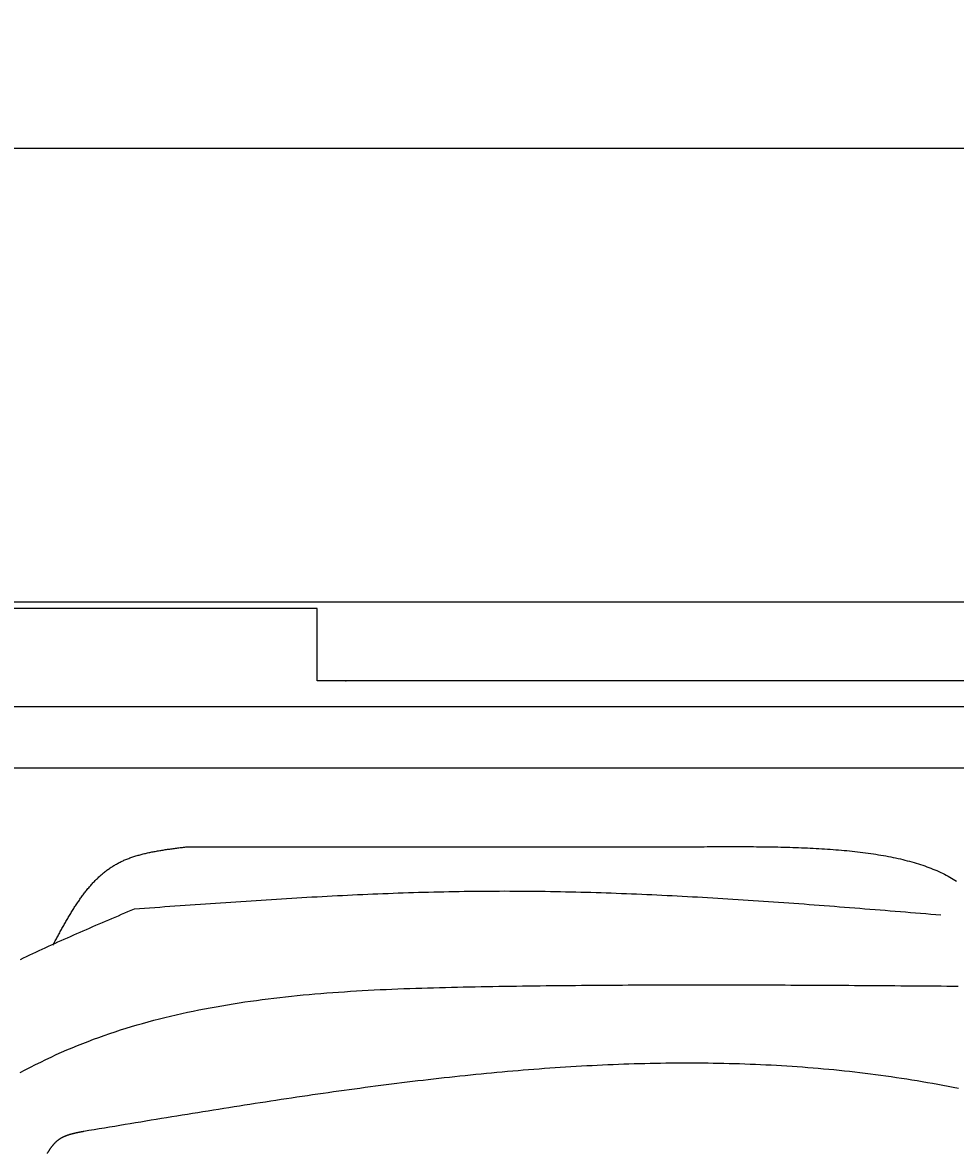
# Model space of a CAD drawing. Extents: x 715 to 7297, y 217 to 5760.
# Tile 25 of 89: x 1567 to 2409, y 4739 to 5760. Entities that reach past the tile are written whole.
import ezdxf

# ---------------------------------------------------------------- set-up
doc = ezdxf.new("R2010")
doc.units = 0
doc.layers.get('0').update_dxf_attribs({"linetype": 'CONTINUOUS'})
doc.layers.get('DEFPOINTS').update_dxf_attribs({"linetype": 'CONTINUOUS'})
doc.layers.add('4', color=3, linetype='CONTINUOUS')
doc.layers.add('CAR', color=1, linetype='CONTINUOUS')
doc.styles.get("Standard").update_dxf_attribs({"font": 'ISOCP.SHX'})
doc.dimstyles.get("Standard").update_dxf_attribs({"dimtxt": 2.5, "dimasz": 2.5, "dimexe": 1.25, "dimexo": 0.625, "dimtad": 1, "dimcen": 2.5, "dimazin": 3, "dimtfac": 1, "dimtmove": 0, "dimatfit": 3})

# ---------------------------------------------------------------- blocks, each defined once
blk = doc.blocks.new('*U15')
at = {"layer": '4', "color": 2}
blk.add_text('520', height=70, dxfattribs=at).set_placement((3599.2, 5688.9))
blk = doc.blocks.new('PUNKT')
at = {"layer": '4', "color": 0, "linetype": 'BYBLOCK'}
blk.add_line((-0.5, 0), (-1, 0), dxfattribs=at)
at = {"layer": '4', "color": 0, "linetype": 'BYBLOCK', "const_width": 0.5}
blk.add_lwpolyline([(-0.25, 0, 1), (0.25, 0, 1)], format="xyb", close=True, dxfattribs=at)
blk = doc.blocks.new('*D5')
at = {"layer": '4'}
for p, q in [((1072.8, 5207.3), (1072.8, 5686.9)), ((6272.8, 5207.3), (6272.8, 5686.9)), ((1112.8, 5646.9), (6232.8, 5646.9))]:
    blk.add_line(p, q, dxfattribs=at)
at = {"layer": 'DEFPOINTS', "color": 0}
for p in [(6272.8, 5646.9), (1072.8, 5187.3), (6272.8, 5187.3)]:
    blk.add_point(p, dxfattribs=at)
blk.add_blockref('*U15', (0, 0))
at = {"layer": '4', "xscale": 40, "yscale": 40, "zscale": 40, "rotation": 180}
blk.add_blockref('PUNKT', (1072.8, 5646.9), dxfattribs=at)
at = {"layer": '4', "xscale": 40, "yscale": 40, "zscale": 40}
blk.add_blockref('PUNKT', (6272.8, 5646.9), dxfattribs=at)

msp = doc.modelspace()

# ---------------------------------------------------------------- linework, layer by layer
for p, q in [((1372.775, 5237.271), (4772.775, 5237.271)), ((1832.775, 5231.271), (1372.775, 5231.271)), ((1832.775, 5165.771), (1832.775, 5231.271)), ((1832.775, 5203.271), (1832.775, 5213.271)), ((1832.775, 5165.771), (1832.775, 5203.271)), ((4122.776, 5165.771), (1832.775, 5165.771)), ((1858.411, 5165.771), (1859.074, 5165.771)), ((4551.187, 5142.271), (1454.174, 5142.271)), ((1171.717, 5087.271), (6020.522, 5087.271))]:
    msp.add_line(p, q)
at = {"layer": 'CAR'}
for points in [[(1594.29, 4927.18, 0), (1594.79, 4928.13, 0), (1595.3, 4929.07, 0), (1595.8, 4930.01, 0), (1596.31, 4930.95, 0), (1596.81, 4931.89, 0), (1597.32, 4932.83, 0), (1597.82, 4933.77, 0), (1598.33, 4934.7, 0), (1598.84, 4935.64, 0), (1599.35, 4936.58, 0), (1599.85, 4937.51, 0), (1600.36, 4938.45, 0), (1600.87, 4939.38, 0), (1601.39, 4940.31, 0), (1601.9, 4941.24, 0), (1602.41, 4942.17, 0), (1602.93, 4943.09, 0), (1603.44, 4944.02, 0), (1603.96, 4944.94, 0), (1604.48, 4945.86, 0), (1605, 4946.78, 0), (1605.52, 4947.69, 0), (1606.04, 4948.61, 0), (1606.57, 4949.52, 0), (1607.09, 4950.43, 0), (1607.62, 4951.33, 0), (1608.15, 4952.23, 0), (1608.68, 4953.13, 0), (1609.21, 4954.03, 0), (1609.75, 4954.92, 0), (1610.29, 4955.81, 0), (1610.83, 4956.7, 0), (1611.37, 4957.58, 0), (1611.92, 4958.46, 0), (1612.46, 4959.34, 0), (1613.01, 4960.21, 0), (1613.57, 4961.08, 0), (1614.12, 4961.94, 0), (1614.68, 4962.8, 0), (1615.24, 4963.66, 0), (1615.8, 4964.51, 0), (1616.37, 4965.35, 0), (1616.94, 4966.2, 0), (1617.51, 4967.03, 0), (1618.09, 4967.87, 0), (1618.67, 4968.69, 0), (1619.25, 4969.51, 0), (1619.83, 4970.33, 0), (1620.42, 4971.14, 0), (1621.02, 4971.95, 0), (1621.61, 4972.75, 0), (1622.21, 4973.55, 0), (1622.82, 4974.34, 0), (1623.42, 4975.12, 0), (1624.03, 4975.9, 0), (1624.65, 4976.67, 0), (1625.27, 4977.44, 0), (1625.89, 4978.19, 0), (1626.52, 4978.95, 0), (1627.15, 4979.69, 0), (1627.79, 4980.43, 0), (1628.43, 4981.17, 0), (1629.07, 4981.89, 0), (1629.72, 4982.61, 0), (1630.37, 4983.33, 0), (1631.03, 4984.03, 0), (1631.7, 4984.73, 0), (1632.36, 4985.42, 0), (1633.04, 4986.1, 0), (1633.71, 4986.78, 0), (1634.4, 4987.45, 0), (1635.09, 4988.11, 0), (1635.78, 4988.76, 0), (1636.48, 4989.4, 0), (1637.18, 4990.04, 0), (1637.89, 4990.67, 0), (1638.6, 4991.29, 0), (1639.32, 4991.9, 0), (1640.05, 4992.5, 0), (1640.78, 4993.09, 0), (1641.52, 4993.68, 0), (1642.26, 4994.25, 0), (1643.01, 4994.82, 0), (1643.76, 4995.38, 0), (1644.52, 4995.93, 0), (1645.29, 4996.47, 0), (1646.06, 4997, 0), (1646.84, 4997.52, 0), (1647.63, 4998.03, 0), (1648.42, 4998.53, 0), (1649.22, 4999.02, 0), (1650.02, 4999.5, 0), (1650.83, 4999.97, 0), (1651.65, 5000.43, 0), (1652.48, 5000.88, 0), (1653.31, 5001.32, 0), (1654.15, 5001.75, 0), (1654.99, 5002.18, 0), (1655.84, 5002.59, 0), (1656.69, 5002.99, 0), (1657.56, 5003.38, 0), (1658.42, 5003.77, 0), (1659.3, 5004.14, 0), (1660.18, 5004.51, 0), (1661.06, 5004.87, 0), (1661.95, 5005.22, 0), (1662.85, 5005.56, 0), (1663.75, 5005.89, 0), (1664.65, 5006.22, 0), (1665.56, 5006.54, 0), (1666.48, 5006.85, 0), (1667.4, 5007.15, 0), (1668.33, 5007.45, 0), (1669.26, 5007.74, 0), (1670.19, 5008.02, 0), (1671.13, 5008.29, 0), (1672.07, 5008.56, 0), (1673.02, 5008.82, 0), (1673.97, 5009.08, 0), (1674.93, 5009.33, 0), (1675.89, 5009.57, 0), (1676.85, 5009.81, 0), (1677.82, 5010.04, 0), (1678.79, 5010.26, 0), (1679.77, 5010.48, 0), (1680.74, 5010.7, 0), (1681.73, 5010.91, 0), (1682.71, 5011.12, 0), (1683.7, 5011.32, 0), (1684.69, 5011.51, 0), (1685.68, 5011.7, 0), (1686.68, 5011.89, 0), (1687.68, 5012.07, 0), (1688.68, 5012.25, 0), (1689.68, 5012.43, 0), (1690.69, 5012.6, 0), (1691.7, 5012.76, 0), (1692.71, 5012.93, 0), (1693.72, 5013.09, 0), (1694.74, 5013.25, 0), (1695.76, 5013.4, 0), (1696.78, 5013.55, 0), (1697.8, 5013.7, 0), (1698.82, 5013.85, 0), (1699.84, 5013.99, 0), (1700.87, 5014.14, 0), (1701.9, 5014.28, 0), (1702.92, 5014.41, 0), (1703.95, 5014.55, 0), (1704.98, 5014.69, 0), (1706.02, 5014.82, 0), (1707.05, 5014.95, 0), (1708.08, 5015.08, 0), (1709.11, 5015.21, 0), (1710.15, 5015.34, 0), (1711.18, 5015.47, 0), (1712.22, 5015.6, 0), (1713.25, 5015.73, 0), (1714.28, 5015.86, 0)], [(1714.28, 5015.86, 0), (1717.9, 5015.86, 0), (1721.53, 5015.86, 0), (1725.15, 5015.86, 0), (1728.77, 5015.87, 0), (1732.39, 5015.87, 0), (1736.01, 5015.87, 0), (1739.63, 5015.87, 0), (1743.25, 5015.87, 0), (1746.87, 5015.87, 0), (1750.49, 5015.87, 0), (1754.11, 5015.88, 0), (1757.73, 5015.88, 0), (1761.35, 5015.88, 0), (1764.97, 5015.88, 0), (1768.59, 5015.88, 0), (1772.21, 5015.88, 0), (1775.83, 5015.88, 0), (1779.45, 5015.89, 0), (1783.07, 5015.89, 0), (1786.7, 5015.89, 0), (1790.32, 5015.89, 0), (1793.94, 5015.89, 0), (1797.56, 5015.89, 0), (1801.18, 5015.89, 0), (1804.8, 5015.9, 0), (1808.42, 5015.9, 0), (1812.04, 5015.9, 0), (1815.66, 5015.9, 0), (1819.28, 5015.9, 0), (1822.9, 5015.9, 0), (1826.52, 5015.91, 0), (1830.14, 5015.91, 0), (1833.76, 5015.91, 0), (1837.38, 5015.91, 0), (1841, 5015.91, 0), (1844.62, 5015.91, 0), (1848.24, 5015.91, 0), (1851.86, 5015.92, 0), (1855.49, 5015.92, 0), (1859.11, 5015.92, 0), (1862.73, 5015.92, 0), (1866.35, 5015.92, 0), (1869.97, 5015.92, 0), (1873.59, 5015.92, 0), (1877.21, 5015.93, 0), (1880.83, 5015.93, 0), (1884.45, 5015.93, 0), (1888.07, 5015.93, 0), (1891.69, 5015.93, 0), (1895.31, 5015.93, 0), (1898.93, 5015.93, 0), (1902.55, 5015.94, 0), (1906.17, 5015.94, 0), (1909.79, 5015.94, 0), (1913.41, 5015.94, 0), (1917.03, 5015.94, 0), (1920.65, 5015.94, 0), (1924.28, 5015.95, 0), (1927.9, 5015.95, 0), (1931.52, 5015.95, 0), (1935.14, 5015.95, 0), (1938.76, 5015.95, 0), (1942.38, 5015.95, 0), (1946, 5015.95, 0), (1949.62, 5015.96, 0), (1953.24, 5015.96, 0), (1956.86, 5015.96, 0), (1960.48, 5015.96, 0), (1964.1, 5015.96, 0), (1967.72, 5015.96, 0), (1971.34, 5015.96, 0), (1974.96, 5015.97, 0), (1978.58, 5015.97, 0), (1982.2, 5015.97, 0), (1985.82, 5015.97, 0), (1989.45, 5015.97, 0), (1993.07, 5015.97, 0), (1996.69, 5015.98, 0), (2000.31, 5015.98, 0), (2003.93, 5015.98, 0), (2007.55, 5015.98, 0), (2011.17, 5015.98, 0), (2014.79, 5015.98, 0), (2018.41, 5015.98, 0), (2022.03, 5015.99, 0), (2025.65, 5015.99, 0), (2029.27, 5015.99, 0), (2032.89, 5015.99, 0), (2036.51, 5015.99, 0), (2040.13, 5015.99, 0), (2043.75, 5015.99, 0), (2047.37, 5016, 0), (2050.99, 5016, 0), (2054.61, 5016, 0), (2058.24, 5016, 0), (2061.86, 5016, 0), (2065.48, 5016, 0), (2069.1, 5016, 0), (2072.72, 5016.01, 0), (2076.34, 5016.01, 0), (2079.96, 5016.01, 0), (2083.58, 5016.01, 0), (2087.2, 5016.01, 0), (2090.82, 5016.01, 0), (2094.44, 5016.02, 0), (2098.06, 5016.02, 0), (2101.68, 5016.02, 0), (2105.3, 5016.02, 0), (2108.92, 5016.02, 0), (2112.54, 5016.02, 0), (2116.16, 5016.02, 0), (2119.78, 5016.03, 0), (2123.4, 5016.03, 0), (2127.03, 5016.03, 0), (2130.65, 5016.03, 0), (2134.27, 5016.03, 0), (2137.89, 5016.03, 0), (2141.51, 5016.03, 0), (2145.13, 5016.04, 0), (2148.75, 5016.04, 0), (2152.37, 5016.04, 0), (2155.99, 5016.04, 0), (2159.61, 5016.04, 0), (2163.23, 5016.04, 0), (2166.85, 5016.04, 0), (2170.47, 5016.05, 0), (2174.09, 5016.05, 0)], [(2174.09, 5016.05, 0), (2176.9, 5016.06, 0), (2179.71, 5016.08, 0), (2182.51, 5016.09, 0), (2185.32, 5016.11, 0), (2188.13, 5016.12, 0), (2190.93, 5016.13, 0), (2193.73, 5016.14, 0), (2196.53, 5016.15, 0), (2199.33, 5016.16, 0), (2202.13, 5016.17, 0), (2204.92, 5016.17, 0), (2207.71, 5016.17, 0), (2210.5, 5016.17, 0), (2213.28, 5016.17, 0), (2216.06, 5016.16, 0), (2218.84, 5016.16, 0), (2221.61, 5016.14, 0), (2224.38, 5016.13, 0), (2227.14, 5016.11, 0), (2229.9, 5016.09, 0), (2232.65, 5016.06, 0), (2235.39, 5016.03, 0), (2238.13, 5016, 0), (2240.87, 5015.96, 0), (2243.6, 5015.92, 0), (2246.32, 5015.87, 0), (2249.03, 5015.81, 0), (2251.74, 5015.75, 0), (2254.44, 5015.69, 0), (2257.13, 5015.62, 0), (2259.82, 5015.54, 0), (2262.49, 5015.46, 0), (2265.16, 5015.37, 0), (2267.82, 5015.28, 0), (2270.47, 5015.18, 0), (2273.11, 5015.07, 0), (2275.74, 5014.96, 0), (2278.36, 5014.83, 0), (2280.97, 5014.7, 0), (2283.57, 5014.57, 0), (2286.16, 5014.42, 0), (2288.74, 5014.27, 0), (2291.31, 5014.11, 0), (2293.86, 5013.94, 0), (2296.41, 5013.76, 0), (2298.94, 5013.57, 0), (2301.46, 5013.38, 0), (2303.97, 5013.17, 0), (2306.46, 5012.96, 0), (2308.95, 5012.73, 0), (2311.41, 5012.5, 0), (2313.87, 5012.25, 0), (2316.31, 5012, 0), (2318.74, 5011.74, 0), (2321.15, 5011.46, 0), (2323.55, 5011.17, 0), (2325.93, 5010.88, 0), (2328.3, 5010.57, 0), (2330.65, 5010.25, 0), (2332.99, 5009.92, 0), (2335.31, 5009.58, 0), (2337.62, 5009.22, 0), (2339.9, 5008.86, 0), (2342.18, 5008.48, 0), (2344.43, 5008.09, 0), (2346.67, 5007.68, 0), (2348.89, 5007.27, 0), (2351.09, 5006.84, 0), (2353.27, 5006.39, 0), (2355.44, 5005.94, 0), (2357.59, 5005.47, 0), (2359.71, 5004.98, 0), (2361.82, 5004.49, 0), (2363.91, 5003.97, 0), (2365.98, 5003.45, 0), (2368.03, 5002.9, 0), (2370.06, 5002.35, 0), (2372.07, 5001.78, 0), (2374.06, 5001.19, 0), (2376.03, 5000.59, 0), (2377.97, 4999.97, 0), (2379.9, 4999.34, 0), (2381.8, 4998.69, 0), (2383.68, 4998.02, 0), (2385.54, 4997.34, 0), (2387.37, 4996.64, 0), (2389.19, 4995.93, 0), (2390.98, 4995.19, 0), (2392.74, 4994.44, 0), (2394.49, 4993.68, 0), (2396.2, 4992.89, 0), (2397.9, 4992.09, 0), (2399.57, 4991.27, 0), (2401.21, 4990.43, 0), (2402.83, 4989.57, 0), (2404.43, 4988.7, 0), (2406, 4987.8, 0), (2407.54, 4986.89, 0), (2409.06, 4985.96, 0), (2410.55, 4985.01, 0)], [(1667.83, 4959.95, 0), (1672.41, 4960.29, 0), (1677, 4960.62, 0), (1681.58, 4960.95, 0), (1686.16, 4961.28, 0), (1690.74, 4961.61, 0), (1695.33, 4961.94, 0), (1699.91, 4962.27, 0), (1704.49, 4962.6, 0), (1709.07, 4962.93, 0), (1713.66, 4963.25, 0), (1718.24, 4963.58, 0), (1722.82, 4963.9, 0), (1727.41, 4964.23, 0), (1731.99, 4964.55, 0), (1736.57, 4964.86, 0), (1741.15, 4965.18, 0), (1745.74, 4965.5, 0), (1750.32, 4965.81, 0), (1754.9, 4966.12, 0), (1759.48, 4966.43, 0), (1764.07, 4966.73, 0), (1768.65, 4967.04, 0), (1773.23, 4967.34, 0), (1777.82, 4967.64, 0), (1782.4, 4967.93, 0), (1786.98, 4968.22, 0), (1791.56, 4968.51, 0), (1796.15, 4968.79, 0), (1800.73, 4969.08, 0), (1805.31, 4969.35, 0), (1809.89, 4969.63, 0), (1814.48, 4969.9, 0), (1819.06, 4970.16, 0), (1823.64, 4970.42, 0), (1828.22, 4970.68, 0), (1832.81, 4970.94, 0), (1837.39, 4971.18, 0), (1841.97, 4971.43, 0), (1846.56, 4971.67, 0), (1851.14, 4971.9, 0), (1855.72, 4972.13, 0), (1860.3, 4972.35, 0), (1864.89, 4972.57, 0), (1869.47, 4972.79, 0), (1874.05, 4973, 0), (1878.63, 4973.2, 0), (1883.22, 4973.39, 0), (1887.8, 4973.59, 0), (1892.38, 4973.77, 0), (1896.96, 4973.95, 0), (1901.55, 4974.12, 0), (1906.13, 4974.29, 0), (1910.71, 4974.45, 0), (1915.29, 4974.6, 0), (1919.88, 4974.75, 0), (1924.46, 4974.88, 0), (1929.04, 4975.02, 0), (1933.62, 4975.14, 0), (1938.21, 4975.26, 0), (1942.79, 4975.37, 0), (1947.37, 4975.47, 0), (1951.95, 4975.57, 0), (1956.53, 4975.66, 0), (1961.12, 4975.73, 0), (1965.7, 4975.81, 0), (1970.28, 4975.87, 0), (1974.86, 4975.92, 0), (1979.45, 4975.97, 0), (1984.03, 4976.01, 0), (1988.61, 4976.04, 0), (1993.19, 4976.06, 0), (1997.77, 4976.07, 0), (2002.36, 4976.08, 0), (2006.94, 4976.07, 0), (2011.52, 4976.06, 0), (2016.1, 4976.03, 0), (2020.68, 4976, 0), (2025.27, 4975.96, 0), (2029.85, 4975.92, 0), (2034.43, 4975.86, 0), (2039.01, 4975.8, 0), (2043.6, 4975.72, 0), (2048.18, 4975.65, 0), (2052.76, 4975.56, 0), (2057.34, 4975.46, 0), (2061.92, 4975.36, 0), (2066.5, 4975.25, 0), (2071.09, 4975.14, 0), (2075.67, 4975.01, 0), (2080.25, 4974.88, 0), (2084.83, 4974.74, 0), (2089.41, 4974.6, 0), (2094, 4974.45, 0), (2098.58, 4974.29, 0), (2103.16, 4974.12, 0), (2107.74, 4973.95, 0), (2112.32, 4973.78, 0), (2116.91, 4973.59, 0), (2121.49, 4973.4, 0), (2126.07, 4973.21, 0), (2130.65, 4973, 0), (2135.23, 4972.8, 0), (2139.81, 4972.58, 0), (2144.4, 4972.36, 0), (2148.98, 4972.14, 0), (2153.56, 4971.91, 0), (2158.14, 4971.67, 0), (2162.72, 4971.43, 0), (2167.3, 4971.19, 0), (2171.89, 4970.93, 0), (2176.47, 4970.68, 0), (2181.05, 4970.42, 0), (2185.63, 4970.15, 0), (2190.21, 4969.88, 0), (2194.79, 4969.61, 0), (2199.38, 4969.33, 0), (2203.96, 4969.04, 0), (2208.54, 4968.76, 0), (2213.12, 4968.46, 0), (2217.7, 4968.17, 0), (2222.28, 4967.87, 0), (2226.86, 4967.56, 0), (2231.45, 4967.26, 0), (2236.03, 4966.95, 0), (2240.61, 4966.63, 0), (2245.19, 4966.31, 0), (2249.77, 4965.99, 0), (2254.35, 4965.67, 0), (2258.94, 4965.34, 0), (2263.52, 4965.01, 0), (2268.1, 4964.67, 0), (2272.68, 4964.34, 0), (2277.26, 4964, 0), (2281.84, 4963.65, 0), (2286.42, 4963.31, 0), (2291.01, 4962.96, 0), (2295.59, 4962.61, 0), (2300.17, 4962.26, 0), (2304.75, 4961.91, 0), (2309.33, 4961.55, 0), (2313.91, 4961.2, 0), (2318.49, 4960.84, 0), (2323.08, 4960.47, 0), (2327.66, 4960.11, 0), (2332.24, 4959.75, 0), (2336.82, 4959.38, 0), (2341.4, 4959.02, 0), (2345.98, 4958.65, 0), (2350.56, 4958.28, 0), (2355.15, 4957.91, 0), (2359.73, 4957.54, 0), (2364.31, 4957.16, 0), (2368.89, 4956.79, 0), (2373.47, 4956.42, 0), (2378.05, 4956.04, 0), (2382.63, 4955.67, 0), (2387.22, 4955.29, 0), (2391.8, 4954.92, 0), (2396.38, 4954.55, 0)], [(1564.84, 4914.34, 0), (1567.64, 4915.68, 0), (1570.44, 4917.01, 0), (1573.24, 4918.34, 0), (1576.05, 4919.66, 0), (1578.87, 4920.97, 0), (1581.69, 4922.28, 0), (1584.52, 4923.59, 0), (1587.35, 4924.89, 0), (1590.18, 4926.18, 0), (1593.02, 4927.47, 0), (1595.87, 4928.76, 0), (1598.71, 4930.04, 0), (1601.57, 4931.32, 0), (1604.42, 4932.59, 0), (1607.28, 4933.86, 0), (1610.14, 4935.13, 0), (1613.01, 4936.39, 0), (1615.87, 4937.65, 0), (1618.74, 4938.9, 0), (1621.62, 4940.16, 0), (1624.49, 4941.41, 0), (1627.37, 4942.66, 0), (1630.25, 4943.9, 0), (1633.14, 4945.15, 0), (1636.02, 4946.39, 0), (1638.91, 4947.63, 0), (1641.79, 4948.86, 0), (1644.68, 4950.1, 0), (1647.57, 4951.33, 0), (1650.47, 4952.57, 0), (1653.36, 4953.8, 0), (1656.25, 4955.03, 0), (1659.15, 4956.26, 0), (1662.04, 4957.49, 0), (1664.93, 4958.72, 0), (1667.83, 4959.95, 0)], [(1564.65, 4812.16, 0), (1569.26, 4814.6, 0), (1573.89, 4817, 0), (1578.53, 4819.36, 0), (1583.2, 4821.67, 0), (1587.88, 4823.94, 0), (1592.57, 4826.16, 0), (1597.29, 4828.33, 0), (1602.03, 4830.46, 0), (1606.78, 4832.53, 0), (1611.56, 4834.55, 0), (1616.35, 4836.52, 0), (1621.17, 4838.45, 0), (1626, 4840.32, 0), (1630.85, 4842.15, 0), (1635.72, 4843.93, 0), (1640.6, 4845.67, 0), (1645.51, 4847.36, 0), (1650.43, 4849, 0), (1655.37, 4850.6, 0), (1660.32, 4852.16, 0), (1665.29, 4853.67, 0), (1670.28, 4855.14, 0), (1675.28, 4856.57, 0), (1680.29, 4857.95, 0), (1685.32, 4859.3, 0), (1690.37, 4860.61, 0), (1695.43, 4861.87, 0), (1700.5, 4863.1, 0), (1705.59, 4864.29, 0), (1710.69, 4865.45, 0), (1715.81, 4866.56, 0), (1720.93, 4867.64, 0), (1726.07, 4868.69, 0), (1731.22, 4869.7, 0), (1736.38, 4870.67, 0), (1741.56, 4871.62, 0), (1746.74, 4872.52, 0), (1751.94, 4873.4, 0), (1757.14, 4874.25, 0), (1762.36, 4875.06, 0), (1767.58, 4875.85, 0), (1772.82, 4876.6, 0), (1778.06, 4877.33, 0), (1783.32, 4878.03, 0), (1788.58, 4878.7, 0), (1793.85, 4879.34, 0), (1799.13, 4879.95, 0), (1804.41, 4880.54, 0), (1809.7, 4881.11, 0), (1815, 4881.65, 0), (1820.31, 4882.17, 0), (1825.62, 4882.66, 0), (1830.94, 4883.13, 0), (1836.26, 4883.58, 0), (1841.59, 4884.01, 0), (1846.93, 4884.41, 0), (1852.27, 4884.8, 0), (1857.61, 4885.17, 0), (1862.96, 4885.52, 0), (1868.31, 4885.85, 0), (1873.66, 4886.16, 0), (1879.02, 4886.46, 0), (1884.38, 4886.74, 0), (1889.75, 4887, 0), (1895.11, 4887.25, 0), (1900.48, 4887.49, 0), (1905.85, 4887.71, 0), (1911.22, 4887.92, 0), (1916.59, 4888.12, 0), (1921.96, 4888.3, 0), (1927.33, 4888.47, 0), (1932.7, 4888.64, 0), (1938.08, 4888.79, 0), (1943.45, 4888.94, 0), (1948.82, 4889.07, 0), (1954.19, 4889.2, 0), (1959.55, 4889.32, 0), (1964.92, 4889.44, 0), (1970.28, 4889.54, 0), (1975.64, 4889.65, 0), (1981, 4889.75, 0), (1986.36, 4889.84, 0), (1991.71, 4889.93, 0), (1997.05, 4890.02, 0), (2002.4, 4890.1, 0), (2007.74, 4890.19, 0), (2013.08, 4890.26, 0), (2018.41, 4890.34, 0), (2023.74, 4890.41, 0), (2029.07, 4890.48, 0), (2034.39, 4890.55, 0), (2039.71, 4890.61, 0), (2045.03, 4890.67, 0), (2050.35, 4890.73, 0), (2055.66, 4890.79, 0), (2060.97, 4890.84, 0), (2066.27, 4890.89, 0), (2071.58, 4890.94, 0), (2076.88, 4890.98, 0), (2082.17, 4891.02, 0), (2087.47, 4891.06, 0), (2092.76, 4891.1, 0), (2098.05, 4891.13, 0), (2103.33, 4891.16, 0), (2108.62, 4891.19, 0), (2113.9, 4891.22, 0), (2119.18, 4891.25, 0), (2124.45, 4891.27, 0), (2129.73, 4891.29, 0), (2135, 4891.31, 0), (2140.27, 4891.32, 0), (2145.53, 4891.34, 0), (2150.8, 4891.35, 0), (2156.06, 4891.36, 0), (2161.32, 4891.37, 0), (2166.58, 4891.37, 0), (2171.84, 4891.38, 0), (2177.09, 4891.38, 0), (2182.34, 4891.38, 0), (2187.59, 4891.38, 0), (2192.84, 4891.38, 0), (2198.08, 4891.37, 0), (2203.33, 4891.36, 0), (2208.57, 4891.36, 0), (2213.81, 4891.35, 0), (2219.05, 4891.34, 0), (2224.29, 4891.32, 0), (2229.52, 4891.31, 0), (2234.76, 4891.29, 0), (2239.99, 4891.27, 0), (2245.22, 4891.26, 0), (2250.45, 4891.24, 0), (2255.68, 4891.22, 0), (2260.9, 4891.19, 0), (2266.13, 4891.17, 0), (2271.35, 4891.14, 0), (2276.58, 4891.12, 0), (2281.8, 4891.09, 0), (2287.02, 4891.06, 0), (2292.24, 4891.03, 0), (2297.46, 4891, 0), (2302.67, 4890.97, 0), (2307.89, 4890.94, 0), (2313.1, 4890.91, 0), (2318.32, 4890.87, 0), (2323.53, 4890.84, 0), (2328.75, 4890.8, 0), (2333.96, 4890.77, 0), (2339.17, 4890.73, 0), (2344.38, 4890.69, 0), (2349.59, 4890.66, 0), (2354.8, 4890.62, 0), (2360.01, 4890.58, 0), (2365.22, 4890.54, 0), (2370.42, 4890.5, 0), (2375.63, 4890.46, 0), (2380.84, 4890.42, 0), (2386.04, 4890.38, 0), (2391.25, 4890.34, 0), (2396.46, 4890.3, 0), (2401.66, 4890.25, 0), (2406.87, 4890.21, 0), (2412.07, 4890.17, 0)], [(2412.19, 4797.82, 0), (2407.53, 4798.72, 0), (2402.87, 4799.61, 0), (2398.2, 4800.48, 0), (2393.54, 4801.33, 0), (2388.87, 4802.17, 0), (2384.2, 4802.99, 0), (2379.52, 4803.79, 0), (2374.85, 4804.58, 0), (2370.17, 4805.35, 0), (2365.49, 4806.09, 0), (2360.81, 4806.82, 0), (2356.12, 4807.52, 0), (2351.43, 4808.21, 0), (2346.74, 4808.87, 0), (2342.05, 4809.52, 0), (2337.36, 4810.14, 0), (2332.66, 4810.75, 0), (2327.96, 4811.33, 0), (2323.25, 4811.9, 0), (2318.55, 4812.45, 0), (2313.84, 4812.98, 0), (2309.13, 4813.48, 0), (2304.42, 4813.97, 0), (2299.71, 4814.45, 0), (2294.99, 4814.9, 0), (2290.27, 4815.33, 0), (2285.55, 4815.75, 0), (2280.83, 4816.15, 0), (2276.11, 4816.53, 0), (2271.38, 4816.89, 0), (2266.65, 4817.23, 0), (2261.92, 4817.56, 0), (2257.19, 4817.87, 0), (2252.46, 4818.16, 0), (2247.72, 4818.44, 0), (2242.98, 4818.7, 0), (2238.25, 4818.94, 0), (2233.51, 4819.16, 0), (2228.76, 4819.37, 0), (2224.02, 4819.56, 0), (2219.28, 4819.73, 0), (2214.53, 4819.89, 0), (2209.78, 4820.03, 0), (2205.03, 4820.16, 0), (2200.28, 4820.27, 0), (2195.53, 4820.37, 0), (2190.78, 4820.45, 0), (2186.02, 4820.51, 0), (2181.27, 4820.56, 0), (2176.51, 4820.6, 0), (2171.75, 4820.61, 0), (2167, 4820.62, 0), (2162.24, 4820.61, 0), (2157.48, 4820.58, 0), (2152.71, 4820.55, 0), (2147.95, 4820.49, 0), (2143.19, 4820.42, 0), (2138.42, 4820.34, 0), (2133.66, 4820.25, 0), (2128.89, 4820.14, 0), (2124.13, 4820.02, 0), (2119.36, 4819.88, 0), (2114.59, 4819.73, 0), (2109.82, 4819.57, 0), (2105.05, 4819.4, 0), (2100.28, 4819.21, 0), (2095.51, 4819.01, 0), (2090.74, 4818.8, 0), (2085.97, 4818.57, 0), (2081.2, 4818.33, 0), (2076.43, 4818.08, 0), (2071.66, 4817.82, 0), (2066.88, 4817.55, 0), (2062.11, 4817.26, 0), (2057.34, 4816.97, 0), (2052.57, 4816.66, 0), (2047.79, 4816.34, 0), (2043.02, 4816.01, 0), (2038.25, 4815.67, 0), (2033.47, 4815.31, 0), (2028.7, 4814.95, 0), (2023.93, 4814.58, 0), (2019.15, 4814.19, 0), (2014.38, 4813.8, 0), (2009.61, 4813.4, 0), (2004.84, 4812.98, 0), (2000.06, 4812.56, 0), (1995.29, 4812.12, 0), (1990.52, 4811.68, 0), (1985.75, 4811.23, 0), (1980.98, 4810.76, 0), (1976.21, 4810.29, 0), (1971.44, 4809.81, 0), (1966.67, 4809.32, 0), (1961.9, 4808.83, 0), (1957.14, 4808.32, 0), (1952.37, 4807.8, 0), (1947.6, 4807.28, 0), (1942.84, 4806.75, 0), (1938.07, 4806.21, 0), (1933.31, 4805.66, 0), (1928.54, 4805.11, 0), (1923.78, 4804.54, 0), (1919.02, 4803.97, 0), (1914.26, 4803.4, 0), (1909.5, 4802.81, 0), (1904.74, 4802.22, 0), (1899.98, 4801.62, 0), (1895.23, 4801.02, 0), (1890.47, 4800.4, 0), (1885.72, 4799.79, 0), (1880.97, 4799.16, 0), (1876.21, 4798.53, 0), (1871.46, 4797.89, 0), (1866.72, 4797.25, 0), (1861.97, 4796.6, 0), (1857.22, 4795.95, 0), (1852.48, 4795.29, 0), (1847.74, 4794.62, 0), (1842.99, 4793.95, 0), (1838.25, 4793.28, 0), (1833.52, 4792.59, 0), (1828.78, 4791.91, 0), (1824.05, 4791.22, 0), (1819.31, 4790.53, 0), (1814.58, 4789.83, 0), (1809.85, 4789.12, 0), (1805.12, 4788.42, 0), (1800.4, 4787.7, 0), (1795.68, 4786.99, 0), (1790.95, 4786.27, 0), (1786.23, 4785.55, 0), (1781.52, 4784.82, 0), (1776.8, 4784.1, 0), (1772.09, 4783.36, 0), (1767.38, 4782.63, 0), (1762.67, 4781.89, 0), (1757.96, 4781.15, 0), (1753.25, 4780.41, 0), (1748.55, 4779.66, 0), (1743.85, 4778.91, 0), (1739.15, 4778.16, 0), (1734.45, 4777.41, 0), (1729.76, 4776.66, 0), (1725.06, 4775.9, 0), (1720.37, 4775.14, 0), (1715.68, 4774.38, 0), (1710.98, 4773.61, 0), (1706.3, 4772.85, 0), (1701.61, 4772.08, 0), (1696.92, 4771.32, 0), (1692.24, 4770.55, 0), (1687.55, 4769.77, 0), (1682.87, 4769, 0), (1678.18, 4768.23, 0), (1673.5, 4767.45, 0), (1668.82, 4766.68, 0), (1664.14, 4765.9, 0), (1659.46, 4765.13, 0), (1654.78, 4764.35, 0), (1650.1, 4763.57, 0), (1645.42, 4762.79, 0), (1640.75, 4762.01, 0), (1636.07, 4761.23, 0), (1631.39, 4760.45, 0), (1626.71, 4759.67, 0), (1622.03, 4758.89, 0)], [(1622.03, 4758.89, 0), (1621.75, 4758.84, 0), (1621.47, 4758.78, 0), (1621.19, 4758.73, 0), (1620.91, 4758.68, 0), (1620.62, 4758.63, 0), (1620.34, 4758.57, 0), (1620.06, 4758.52, 0), (1619.78, 4758.47, 0), (1619.5, 4758.42, 0), (1619.21, 4758.36, 0), (1618.93, 4758.31, 0), (1618.65, 4758.25, 0), (1618.37, 4758.2, 0), (1618.09, 4758.15, 0), (1617.81, 4758.09, 0), (1617.53, 4758.04, 0), (1617.25, 4757.98, 0), (1616.97, 4757.92, 0), (1616.69, 4757.87, 0), (1616.41, 4757.81, 0), (1616.13, 4757.75, 0), (1615.86, 4757.69, 0), (1615.58, 4757.63, 0), (1615.3, 4757.58, 0), (1615.03, 4757.52, 0), (1614.75, 4757.45, 0), (1614.47, 4757.39, 0), (1614.2, 4757.33, 0), (1613.92, 4757.27, 0), (1613.65, 4757.21, 0), (1613.37, 4757.14, 0), (1613.1, 4757.08, 0), (1612.83, 4757.01, 0), (1612.56, 4756.94, 0), (1612.29, 4756.88, 0), (1612.01, 4756.81, 0), (1611.74, 4756.74, 0), (1611.48, 4756.67, 0), (1611.21, 4756.6, 0), (1610.94, 4756.53, 0), (1610.67, 4756.45, 0), (1610.4, 4756.38, 0), (1610.14, 4756.3, 0), (1609.87, 4756.23, 0), (1609.61, 4756.15, 0), (1609.35, 4756.07, 0), (1609.08, 4755.99, 0), (1608.82, 4755.91, 0), (1608.56, 4755.83, 0), (1608.3, 4755.74, 0), (1608.04, 4755.66, 0), (1607.78, 4755.57, 0), (1607.53, 4755.48, 0), (1607.27, 4755.4, 0), (1607.02, 4755.31, 0), (1606.76, 4755.21, 0), (1606.51, 4755.12, 0), (1606.26, 4755.03, 0), (1606.01, 4754.93, 0), (1605.76, 4754.83, 0), (1605.51, 4754.73, 0), (1605.26, 4754.63, 0), (1605.01, 4754.53, 0), (1604.77, 4754.43, 0), (1604.52, 4754.32, 0), (1604.28, 4754.21, 0), (1604.04, 4754.11, 0), (1603.8, 4753.99, 0), (1603.56, 4753.88, 0), (1603.32, 4753.77, 0), (1603.09, 4753.65, 0), (1602.85, 4753.53, 0), (1602.62, 4753.42, 0), (1602.38, 4753.29, 0), (1602.15, 4753.17, 0), (1601.92, 4753.05, 0), (1601.69, 4752.92, 0), (1601.47, 4752.79, 0), (1601.24, 4752.66, 0), (1601.02, 4752.53, 0), (1600.79, 4752.39, 0), (1600.57, 4752.25, 0), (1600.35, 4752.11, 0), (1600.13, 4751.97, 0), (1599.92, 4751.83, 0), (1599.7, 4751.68, 0), (1599.49, 4751.54, 0), (1599.28, 4751.39, 0), (1599.06, 4751.23, 0), (1598.86, 4751.08, 0), (1598.65, 4750.92, 0), (1598.44, 4750.76, 0), (1598.24, 4750.6, 0), (1598.04, 4750.44, 0), (1597.84, 4750.27, 0), (1597.64, 4750.1, 0), (1597.44, 4749.93, 0), (1597.24, 4749.76, 0), (1597.05, 4749.58, 0), (1596.86, 4749.4, 0), (1596.67, 4749.23, 0), (1596.48, 4749.04, 0), (1596.29, 4748.86, 0), (1596.1, 4748.67, 0), (1595.92, 4748.49, 0), (1595.73, 4748.3, 0), (1595.55, 4748.11, 0), (1595.37, 4747.91, 0), (1595.19, 4747.72, 0), (1595.01, 4747.52, 0), (1594.83, 4747.32, 0), (1594.66, 4747.12, 0), (1594.48, 4746.92, 0), (1594.31, 4746.72, 0), (1594.14, 4746.51, 0), (1593.96, 4746.31, 0), (1593.79, 4746.1, 0), (1593.62, 4745.89, 0), (1593.46, 4745.68, 0), (1593.29, 4745.46, 0), (1593.12, 4745.25, 0), (1592.96, 4745.03, 0), (1592.79, 4744.82, 0), (1592.63, 4744.6, 0), (1592.47, 4744.38, 0), (1592.3, 4744.16, 0), (1592.14, 4743.94, 0), (1591.98, 4743.72, 0), (1591.82, 4743.49, 0), (1591.66, 4743.27, 0), (1591.51, 4743.04, 0), (1591.35, 4742.82, 0), (1591.19, 4742.59, 0), (1591.04, 4742.36, 0), (1590.88, 4742.13, 0), (1590.73, 4741.9, 0), (1590.57, 4741.67, 0), (1590.42, 4741.43, 0), (1590.27, 4741.2, 0), (1590.12, 4740.97, 0), (1589.96, 4740.73, 0), (1589.81, 4740.5, 0), (1589.66, 4740.26, 0), (1589.51, 4740.03, 0), (1589.36, 4739.79, 0), (1589.21, 4739.55, 0), (1589.06, 4739.32, 0), (1588.91, 4739.08, 0)]]:
    msp.add_polyline3d(points, dxfattribs=at)

# ---------------------------------------------------------------- dimensions: what is measured, and where the dimension line sits
at = {"layer": '4'}
dim = msp.add_linear_dim(base=(6272.775, 5646.871), p1=(1072.775, 5187.271), p2=(6272.775, 5187.271), dimstyle='Standard', override={"dimtad": 3}, dxfattribs=at)
dim.commit()
dim.dimension.update_dxf_attribs({"geometry": '*D5', "text_midpoint": (3672.775, 5723.946), "dimtype": 128})

doc.saveas('drawing.dxf')
